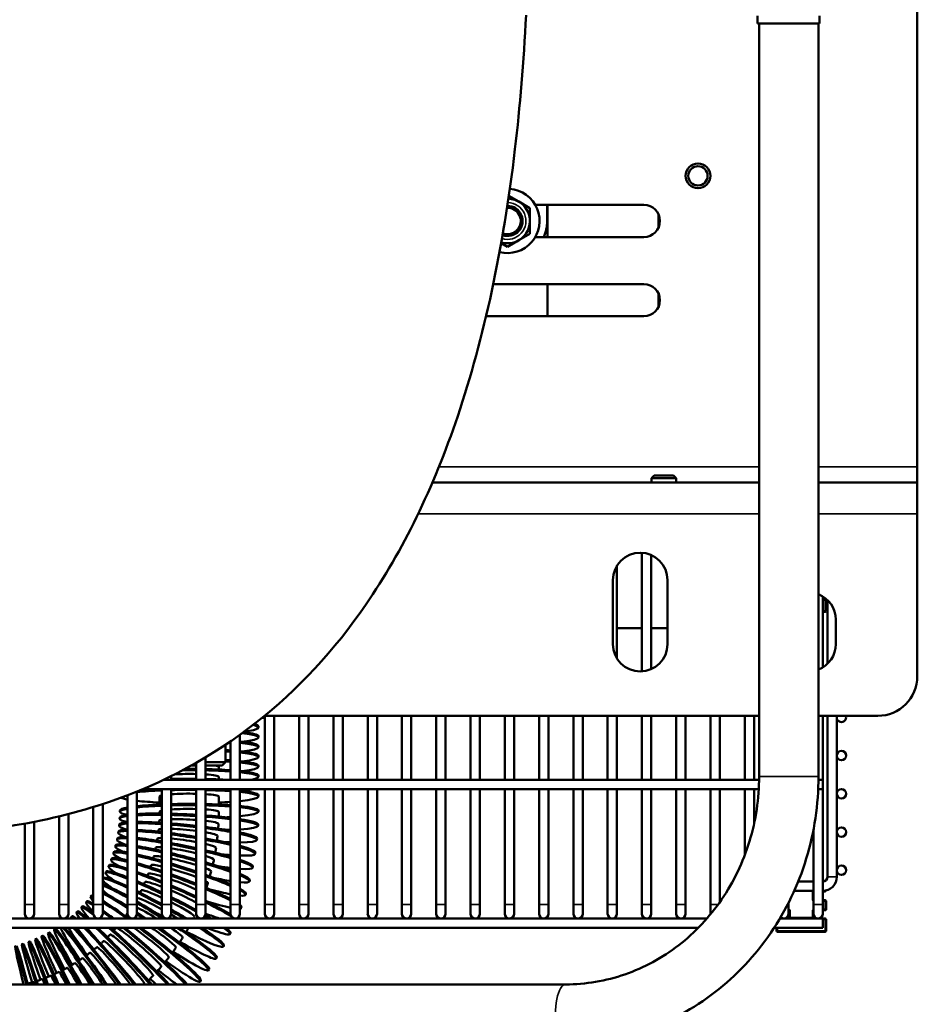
# Model space of a CAD drawing. Header units: inches. Extents: x 1 to 237, y 4 to 150.
# Tile 10 of 237: x 88 to 99, y 20 to 32. Entities that reach past the tile are written whole.
import ezdxf

# ---------------------------------------------------------------- set-up
doc = ezdxf.new("R2010")
doc.units = ezdxf.units.IN
doc.header["$LTSCALE"] = 7
doc.header["$MEASUREMENT"] = 0
doc.layers.add('Visible (ANSI)', color=7, linetype='Continuous', lineweight=50)
doc.layers.add('Visible Narrow (ANSI)', color=7, linetype='Continuous', lineweight=35)

msp = doc.modelspace()

# ---------------------------------------------------------------- linework, layer by layer
at = {"layer": 'Visible (ANSI)'}
for p, q in [((99.111, 42.214), (99.111, 26.305)), ((97.093, 32.001), (97.093, 31.905)), ((97.877, 32.001), (97.877, 31.905)), ((97.877, 31.905), (97.093, 31.905)), ((97.113, 22.394), (97.113, 31.905)), ((97.863, 22.394), (97.863, 31.905)), ((94.077, 29.656), (93.952, 29.728)), ((94.218, 29.574), (94.077, 29.656)), ((94.286, 29.614), (95.658, 29.614)), ((94.436, 29.614), (94.436, 29.411)), ((94.441, 29.208), (94.441, 29.614)), ((94.218, 29.411), (94.218, 29.574)), ((95.841, 29.499), (95.841, 29.323)), ((94.218, 29.248), (94.218, 29.411)), ((94.077, 29.167), (94.218, 29.248)), ((93.855, 29.132), (93.936, 29.085)), ((93.936, 29.085), (94.077, 29.167)), ((95.658, 29.208), (94.286, 29.208)), ((93.755, 28.614), (95.658, 28.614)), ((94.441, 28.208), (94.441, 28.614)), ((95.841, 28.499), (95.841, 28.323)), ((95.658, 28.208), (93.665, 28.208)), ((99.111, 26.108), (99.111, 26.305)), ((95.786, 26.197), (95.752, 26.163)), ((96.065, 26.163), (95.752, 26.163)), ((95.752, 26.108), (95.752, 26.163)), ((95.786, 26.197), (96.031, 26.197)), ((96.031, 26.197), (96.065, 26.163)), ((96.065, 26.108), (96.065, 26.163)), ((92.986, 26.108), (97.113, 26.108)), ((97.863, 26.108), (99.111, 26.108)), ((99.111, 25.714), (99.111, 26.108)), ((99.111, 25.714), (99.111, 23.661)), ((95.633, 23.722), (95.633, 25.22)), ((95.751, 23.751), (95.751, 25.191)), ((95.318, 23.884), (95.318, 25.059)), ((95.266, 24.066), (95.266, 24.876)), ((95.956, 24.876), (95.956, 24.066)), ((97.917, 23.772), (97.917, 24.67)), ((97.917, 24.626), (97.946, 24.626)), ((97.959, 24.639), (97.959, 24.64)), ((97.959, 24.486), (97.959, 24.639)), ((97.976, 24.624), (97.976, 23.818)), ((97.917, 24.473), (97.946, 24.473)), ((98.081, 24.376), (98.081, 24.066)), ((95.318, 24.266), (95.633, 24.266)), ((95.751, 24.266), (95.956, 24.266)), ((90.87, 23.134), (90.835, 23.134)), ((97.113, 23.161), (90.868, 23.161)), ((90.87, 22.354), (90.87, 23.161)), ((90.988, 22.354), (90.988, 23.161)), ((91.303, 22.354), (91.303, 23.161)), ((91.421, 22.354), (91.421, 23.161)), ((91.736, 22.354), (91.736, 23.161)), ((91.854, 22.354), (91.854, 23.161)), ((92.169, 22.354), (92.169, 23.161)), ((92.287, 22.354), (92.287, 23.161)), ((92.602, 22.354), (92.602, 23.161)), ((92.72, 22.354), (92.72, 23.161)), ((93.035, 22.354), (93.035, 23.161)), ((93.153, 22.354), (93.153, 23.161)), ((93.468, 22.354), (93.468, 23.161)), ((93.586, 22.354), (93.586, 23.161)), ((93.901, 22.354), (93.901, 23.161)), ((94.019, 22.354), (94.019, 23.161)), ((94.334, 22.354), (94.334, 23.161)), ((94.452, 22.354), (94.452, 23.161)), ((94.767, 22.354), (94.767, 23.161)), ((94.885, 22.354), (94.885, 23.161)), ((95.2, 22.354), (95.2, 23.161)), ((95.318, 22.354), (95.318, 23.161)), ((95.633, 22.354), (95.633, 23.161)), ((95.751, 22.354), (95.751, 23.161)), ((96.066, 22.354), (96.066, 23.161)), ((96.185, 22.354), (96.185, 23.161)), ((96.5, 22.354), (96.5, 23.161)), ((96.618, 22.354), (96.618, 23.161)), ((96.933, 22.354), (96.933, 23.161)), ((97.051, 22.354), (97.051, 23.161)), ((98.611, 23.161), (97.863, 23.161)), ((97.917, 22.354), (97.917, 23.161)), ((97.976, 23.161), (97.976, 21.128)), ((98.094, 23.161), (98.094, 21.128)), ((90.789, 23.029), (90.789, 23.013)), ((90.555, 22.354), (90.555, 22.92)), ((90.789, 22.904), (90.789, 22.888)), ((90.373, 22.574), (90.373, 22.795)), ((90.437, 22.354), (90.437, 22.838)), ((90.789, 22.78), (90.789, 22.764)), ((90.122, 22.354), (90.122, 22.636)), ((90.789, 22.656), (90.789, 22.64)), ((89.944, 22.534), (90.003, 22.534)), ((90.003, 22.354), (90.003, 22.567)), ((90.373, 22.574), (90.122, 22.574)), ((90.122, 22.534), (90.333, 22.534)), ((90.289, 22.482), (90.289, 22.515)), ((90.333, 22.534), (90.373, 22.574)), ((90.789, 22.531), (90.789, 22.515)), ((89.688, 22.354), (89.688, 22.4)), ((90.289, 22.358), (90.289, 22.391)), ((90.789, 22.407), (90.789, 22.391)), ((89.594, 22.354), (97.113, 22.354)), ((97.863, 22.354), (97.917, 22.354)), ((97.917, 22.236), (97.917, 22.354)), ((89.137, 20.779), (89.137, 22.159)), ((89.255, 20.779), (89.255, 22.205)), ((89.329, 22.236), (97.109, 22.236)), ((89.539, 22.234), (89.539, 22.236)), ((89.539, 22.041), (89.539, 22.142)), ((89.57, 20.779), (89.57, 22.236)), ((89.688, 20.779), (89.688, 22.236)), ((90.003, 20.779), (90.003, 22.236)), ((90.122, 20.779), (90.122, 22.236)), ((90.289, 22.234), (90.289, 22.236)), ((90.289, 22.041), (90.289, 22.142)), ((90.437, 20.779), (90.437, 22.236)), ((90.555, 20.779), (90.555, 22.236)), ((90.789, 22.158), (90.789, 22.142)), ((90.87, 20.779), (90.87, 22.236)), ((90.988, 20.779), (90.988, 22.236)), ((91.303, 20.779), (91.303, 22.236)), ((91.421, 20.779), (91.421, 22.236)), ((91.736, 20.779), (91.736, 22.236)), ((91.854, 20.779), (91.854, 22.236)), ((92.169, 20.779), (92.169, 22.236)), ((92.287, 20.779), (92.287, 22.236)), ((92.602, 20.779), (92.602, 22.236)), ((92.72, 20.779), (92.72, 22.236)), ((93.035, 20.779), (93.035, 22.236)), ((93.153, 20.779), (93.153, 22.236)), ((93.468, 20.779), (93.468, 22.236)), ((93.586, 20.779), (93.586, 22.236)), ((93.901, 20.779), (93.901, 22.236)), ((94.019, 20.779), (94.019, 22.236)), ((94.334, 20.779), (94.334, 22.236)), ((94.452, 20.779), (94.452, 22.236)), ((94.767, 20.779), (94.767, 22.236)), ((94.885, 20.779), (94.885, 22.236)), ((95.2, 20.779), (95.2, 22.236)), ((95.318, 20.779), (95.318, 22.236)), ((95.633, 20.779), (95.633, 22.236)), ((95.751, 20.779), (95.751, 22.236)), ((96.066, 20.779), (96.066, 22.236)), ((96.185, 20.779), (96.185, 22.236)), ((96.5, 20.779), (96.5, 22.236)), ((96.618, 20.81), (96.618, 22.236)), ((96.933, 21.404), (96.933, 22.236)), ((97.051, 21.804), (97.051, 22.236)), ((97.86, 22.236), (97.917, 22.236)), ((97.917, 20.779), (97.917, 22.236)), ((88.822, 20.779), (88.822, 22.047)), ((88.271, 20.779), (88.271, 21.891)), ((88.389, 20.779), (88.389, 21.92)), ((88.704, 20.779), (88.704, 22.009)), ((89.039, 21.949), (89.039, 21.965)), ((90.789, 21.949), (90.789, 21.965)), ((87.838, 20.779), (87.838, 21.8)), ((87.956, 20.779), (87.956, 21.822)), ((89.03, 21.772), (89.031, 21.788)), ((89.036, 21.86), (89.037, 21.876)), ((90.784, 21.771), (90.785, 21.787)), ((89.018, 21.684), (89.021, 21.7)), ((97.799, 20.779), (97.799, 21.719)), ((88.982, 21.51), (88.986, 21.526)), ((89.003, 21.597), (89.006, 21.612)), ((90.77, 21.594), (90.772, 21.61)), ((88.958, 21.425), (88.963, 21.44)), ((90.748, 21.418), (90.75, 21.434)), ((88.896, 21.259), (88.902, 21.274)), ((88.929, 21.341), (88.935, 21.356)), ((88.859, 21.178), (88.866, 21.193)), ((90.716, 21.243), (90.72, 21.259)), ((88.822, 21.108), (88.825, 21.114)), ((90.676, 21.07), (90.68, 21.085)), ((97.799, 21.069), (97.607, 21.069)), ((90.627, 20.899), (90.632, 20.914)), ((97.799, 20.951), (97.557, 20.951)), ((97.917, 20.944), (97.946, 20.944)), ((87.838, 20.779), (87.838, 20.661)), ((87.956, 20.661), (87.956, 20.779)), ((88.271, 20.779), (88.271, 20.661)), ((88.389, 20.661), (88.389, 20.779)), ((88.614, 20.809), (88.625, 20.821)), ((88.67, 20.877), (88.68, 20.89)), ((88.704, 20.779), (88.704, 20.661)), ((88.822, 20.661), (88.822, 20.779)), ((89.137, 20.779), (89.137, 20.661)), ((89.255, 20.661), (89.255, 20.779)), ((89.57, 20.779), (89.57, 20.661)), ((89.688, 20.661), (89.688, 20.779)), ((90.003, 20.779), (90.003, 20.661)), ((90.122, 20.661), (90.122, 20.779)), ((90.437, 20.779), (90.437, 20.661)), ((90.555, 20.661), (90.555, 20.779)), ((90.87, 20.779), (90.87, 20.661)), ((90.988, 20.661), (90.988, 20.779)), ((91.303, 20.779), (91.303, 20.661)), ((91.421, 20.661), (91.421, 20.779)), ((91.736, 20.779), (91.736, 20.661)), ((91.854, 20.661), (91.854, 20.779)), ((92.169, 20.779), (92.169, 20.661)), ((92.287, 20.661), (92.287, 20.779)), ((92.602, 20.779), (92.602, 20.661)), ((92.72, 20.661), (92.72, 20.779)), ((93.035, 20.779), (93.035, 20.661)), ((93.153, 20.661), (93.153, 20.779)), ((93.468, 20.779), (93.468, 20.661)), ((93.586, 20.661), (93.586, 20.779)), ((93.901, 20.779), (93.901, 20.661)), ((94.019, 20.661), (94.019, 20.779)), ((94.334, 20.779), (94.334, 20.661)), ((94.452, 20.661), (94.452, 20.779)), ((94.767, 20.779), (94.767, 20.661)), ((94.885, 20.661), (94.885, 20.779)), ((95.2, 20.779), (95.2, 20.661)), ((95.318, 20.661), (95.318, 20.779)), ((95.633, 20.779), (95.633, 20.661)), ((95.751, 20.661), (95.751, 20.779)), ((96.066, 20.779), (96.066, 20.661)), ((96.185, 20.661), (96.185, 20.779)), ((96.5, 20.779), (96.5, 20.661)), ((97.484, 20.779), (97.484, 20.798)), ((97.484, 20.661), (97.484, 20.779)), ((97.799, 20.779), (97.799, 20.661)), ((97.946, 20.832), (97.917, 20.832)), ((97.917, 20.661), (97.917, 20.779)), ((97.959, 20.717), (97.959, 20.82)), ((88.491, 20.68), (88.503, 20.691)), ((88.554, 20.743), (88.565, 20.754)), ((90.569, 20.731), (90.575, 20.746)), ((97.494, 20.692), (97.494, 20.614)), ((97.799, 20.614), (97.799, 20.661)), ((97.917, 20.705), (97.946, 20.705)), ((64.019, 20.602), (96.455, 20.602)), ((88.425, 20.62), (88.437, 20.631)), ((97.376, 20.602), (97.917, 20.602)), ((97.917, 20.484), (97.917, 20.602)), ((97.946, 20.602), (97.917, 20.602)), ((97.959, 20.444), (97.959, 20.589)), ((64.019, 20.484), (96.345, 20.484)), ((88.132, 20.417), (88.146, 20.425)), ((88.209, 20.462), (88.222, 20.471)), ((90.429, 20.405), (90.436, 20.419)), ((97.303, 20.484), (97.917, 20.484)), ((97.334, 20.484), (97.334, 20.444)), ((97.346, 20.432), (97.946, 20.432)), ((87.803, 20.277), (87.818, 20.281)), ((87.888, 20.306), (87.903, 20.311)), ((87.971, 20.339), (87.986, 20.345)), ((88.052, 20.376), (88.067, 20.383)), ((90.346, 20.247), (90.354, 20.261)), ((90.256, 20.094), (90.264, 20.108)), ((90.157, 19.946), (90.167, 19.959)), ((90.052, 19.803), (90.062, 19.816)), ((70.032, 19.769), (94.669, 19.769))]:
    msp.add_line(p, q, dxfattribs=at)
for centre, radius in [((96.341, 29.981), 0.156), ((96.341, 29.981), 0.122), ((98.153, 22.659), 0.0591), ((98.153, 22.176), 0.0591), ((98.153, 21.693), 0.0591), ((98.153, 21.21), 0.0591)]:
    msp.add_circle(centre, radius, dxfattribs=at)
for centre, radius, start, end in [((93.936, 29.411), 0.405, 255.5607, 85.9401), ((93.936, 29.411), 0.282, 253.7431, 87.7714), ((93.936, 29.411), 0.19, 250.652, 90.8696), ((93.936, 29.411), 0.187, 250.4893, 91.0324), ((95.658, 29.411), 0.203, 270, 90), ((93.936, 29.411), 0.167, 249.3273, 92.1956), ((93.936, 29.411), 0.5, 336.0462, 0), ((95.658, 28.411), 0.203, 270, 90), ((95.611, 24.876), 0.345, 0, 180), ((97.736, 24.376), 0.345, 0, 68.371), ((97.946, 24.639), 0.0125, 270, 0), ((97.946, 24.486), 0.0125, 270, 0), ((95.611, 24.066), 0.345, 180, 0), ((97.736, 24.066), 0.345, 291.629, 0), ((98.611, 23.661), 0.5, 270, 0), ((98.153, 23.142), 0.0591, 160.893, 19.107), ((97.917, 21.128), 0.177, 270, 0), ((97.917, 21.128), 0.0591, 270, 0), ((97.946, 20.957), 0.0125, 270, 353.6388), ((97.946, 20.82), 0.0125, 0, 90), ((87.897, 20.661), 0.0591, 180, 0), ((88.33, 20.661), 0.0591, 180, 0), ((88.763, 20.661), 0.0591, 180, 0), ((89.196, 20.661), 0.0591, 180, 0), ((89.629, 20.661), 0.0591, 180, 0), ((90.063, 20.661), 0.0591, 180, 0), ((90.496, 20.661), 0.0591, 180, 0), ((90.929, 20.661), 0.0591, 180, 0), ((91.362, 20.661), 0.0591, 180, 0), ((91.795, 20.661), 0.0591, 180, 0), ((92.228, 20.661), 0.0591, 180, 0), ((92.661, 20.661), 0.0591, 180, 0), ((93.094, 20.661), 0.0591, 180, 0), ((93.527, 20.661), 0.0591, 180, 0), ((93.96, 20.661), 0.0591, 180, 0), ((94.393, 20.661), 0.0591, 180, 0), ((94.826, 20.661), 0.0591, 180, 0), ((95.259, 20.661), 0.0591, 180, 0), ((95.692, 20.661), 0.0591, 180, 0), ((96.126, 20.661), 0.0591, 180, 0), ((96.559, 20.661), 0.0591, 180, 185.7854), ((97.425, 20.661), 0.0591, 227.7559, 0), ((97.481, 20.692), 0.0125, 0, 78.2788), ((97.858, 20.661), 0.0591, 180, 0), ((97.946, 20.717), 0.0125, 270, 0), ((97.481, 20.614), 0.0125, 270, 0), ((97.811, 20.614), 0.0125, 180, 270), ((97.946, 20.589), 0.0125, 0, 90), ((97.346, 20.444), 0.0125, 180, 270), ((97.946, 20.444), 0.0125, 270, 0)]:
    msp.add_arc(centre, radius, start, end, dxfattribs=at)
for centre, major_axis, ratio, start_param, end_param in [((89.914, 23.013), (0.875, 0), 0.095846, 5.63748, 6.675934), ((89.914, 23.029), (0.875, 0), 0.095846, 0, 0.34326), ((89.914, 22.888), (0.875, 0), 0.095846, 5.579723, 6.979518), ((89.914, 22.904), (0.875, 0), 0.095846, 0, 0.662227), ((89.914, 22.764), (-0.875, 0), 0.095846, 4.071803, 4.083679), ((89.914, 22.78), (0.875, 0), 0.095846, 0, 0.748591), ((89.914, 22.764), (0.875, 0), 0.095846, 5.579723, 7.031776), ((89.914, 22.656), (0.875, 0), 0.095846, 0.93021, 1.018169), ((89.914, 22.64), (-0.875, 0), 0.095846, 4.071803, 4.159762), ((89.914, 22.656), (0.875, 0), 0.095846, 0, 0.748591), ((89.914, 22.64), (0.875, 0), 0.095846, 5.579723, 7.031776), ((89.914, 22.515), (0.375, 0), 0.095846, 0, 0.54793), ((89.914, 22.531), (0.875, 0), 0.095846, 0.93021, 1.018169), ((89.914, 22.515), (-0.875, 0), 0.095846, 4.071803, 4.159762), ((89.914, 22.531), (0.875, 0), 0.095846, 0, 0.748591), ((89.914, 22.515), (0.875, 0), 0.095846, 5.579723, 7.031776), ((89.914, 22.391), (-0.375, 0), 0.095846, 4.470335, 5.213978), ((89.914, 22.391), (-0.875, 0), 0.095846, 4.60948, 4.80348), ((89.914, 22.407), (0.875, 0), 0.095846, 1.467887, 1.627078), ((89.914, 22.407), (0.875, 0), 0.095846, 0.93021, 1.330788), ((89.914, 22.391), (-0.875, 0), 0.095846, 4.071803, 4.472381), ((89.914, 22.391), (0.375, 0), 0.095846, 0, 0.982844), ((89.914, 22.407), (0.875, 0), 0.095846, 0, 0.748591), ((89.914, 22.391), (0.875, 0), 0.095846, 5.827659, 7.031776), ((89.914, 22.282), (0.875, 0), 0.095846, 1.467887, 1.830948), ((89.914, 22.282), (0.875, 0), 0.095846, 1.02322, 1.330788), ((89.914, 22.142), (-0.875, 0), 0.095846, 5.115422, 5.563731), ((89.914, 22.158), (0.875, 0), 0.095846, 1.97383, 2.37849), ((89.914, 22.142), (-0.375, 0), 0.095846, 5.868289, 6.283185), ((89.914, 22.142), (-0.875, 0), 0.095846, 4.60948, 4.972541), ((89.914, 22.142), (-0.375, 0), 0.095846, 4.470335, 5.356137), ((89.914, 22.142), (-0.875, 0), 0.095846, 4.071803, 4.472381), ((89.914, 22.142), (0.375, 0), 0.095846, 0, 0.982844), ((89.914, 22.158), (0.875, 0), 0.095846, 0.93021, 1.191917), ((89.914, 22.158), (0.875, 0), 0.095846, 0, 0.748591), ((89.914, 22.142), (0.875, 0), 0.095846, 5.534595, 7.031776), ((89.914, 22.266), (0.875, 0), 0.095846, 5.579723, 5.909935), ((89.914, 22.142), (-0.875, 0), 0.095846, 0.180155, 0.479667), ((89.914, 22.142), (0.875, 0), 0.095846, 3.861047, 4.269478), ((89.914, 21.965), (0.875, 0), 0.095846, 1.97383, 2.422139), ((89.914, 21.949), (0.875, 0), 0.095846, 1.97383, 2.422139), ((89.914, 21.965), (0.875, 0), 0.095846, 1.467887, 1.830948), ((89.914, 21.949), (0.875, 0), 0.095846, 1.467887, 1.830948), ((89.914, 21.965), (0.875, 0), 0.095846, 0.93021, 1.330788), ((89.914, 21.949), (0.875, 0), 0.095846, 0.93021, 1.330788), ((89.914, 22.142), (0.875, 0), 0.095846, 5.1553, 5.352975), ((89.914, 21.965), (0.875, 0), 0.095846, 0, 0.748591), ((89.91, 21.816), (-0.874, 0.045), 0.095723, 5.802497, 6.767909), ((89.914, 21.949), (-0.875, 0), 0.095846, 5.803518, 6.762852), ((89.911, 21.832), (-0.874, 0.045), 0.095723, 5.804488, 6.283185), ((89.914, 21.965), (-0.875, 0), 0.095846, 5.803518, 6.283185), ((89.911, 21.832), (0.874, -0.045), 0.095723, 1.976049, 2.424011), ((89.91, 21.816), (0.874, -0.045), 0.095723, 1.975042, 2.422609), ((89.914, 21.949), (-0.375, 0), 0.095846, 5.868289, 6.283185), ((89.914, 21.949), (0.375, 0), 0.095846, 1.328742, 2.214544), ((89.911, 21.832), (0.874, -0.045), 0.095723, 1.469665, 1.833115), ((89.91, 21.816), (0.874, -0.045), 0.095723, 1.468732, 1.832157), ((89.914, 21.949), (0.375, 0), 0.095846, 0, 0.982844), ((89.911, 21.832), (0.874, -0.045), 0.095723, 0.930441, 1.332312), ((89.914, 21.949), (0.875, 0), 0.095846, 5.534595, 7.031776), ((89.9, 21.683), (-0.87, 0.089), 0.095354, 5.789976, 6.771142), ((89.902, 21.699), (-0.87, 0.089), 0.095354, 5.793847, 6.283185), ((89.902, 21.699), (0.87, -0.089), 0.095354, 1.97091, 2.4171), ((89.9, 21.683), (0.87, -0.089), 0.095354, 1.9689, 2.414329), ((89.91, 21.816), (-0.375, 0.019), 0.095723, 5.854052, 6.283185), ((89.91, 21.816), (-0.375, 0.019), 0.095723, 4.465563, 5.350706), ((89.902, 21.699), (0.87, -0.089), 0.095354, 1.463311, 1.827906), ((89.9, 21.683), (0.87, -0.089), 0.095354, 1.461439, 1.825989), ((89.91, 21.816), (0.874, -0.045), 0.095723, 0.92928, 1.331356), ((89.91, 21.816), (0.375, -0.019), 0.095723, 0, 0.975945), ((89.914, 21.949), (-0.875, 0), 0.095846, 2.13968, 2.211383), ((89.911, 21.832), (0.874, -0.045), 0.095723, 0, 0.747732), ((89.91, 21.816), (0.874, -0.045), 0.095723, 5.546579, 7.029545), ((89.883, 21.551), (-0.865, 0.133), 0.09474, 5.766762, 6.776076), ((89.886, 21.567), (-0.865, 0.133), 0.09474, 5.77232, 6.283185), ((89.886, 21.567), (0.865, -0.133), 0.09474, 1.958353, 2.401569), ((89.883, 21.551), (0.865, -0.133), 0.09474, 1.955346, 2.397488), ((89.9, 21.683), (-0.373, 0.038), 0.095354, 5.805564, 6.283185), ((89.9, 21.683), (-0.373, 0.038), 0.095354, 4.44121, 5.324973), ((89.886, 21.567), (0.865, -0.133), 0.09474, 1.448627, 1.815226), ((89.883, 21.551), (0.865, -0.133), 0.09474, 1.445799, 1.81235), ((89.902, 21.699), (0.87, -0.089), 0.095354, 0.918851, 1.325133), ((89.9, 21.683), (0.87, -0.089), 0.095354, 0.916492, 1.32321), ((89.9, 21.683), (0.373, -0.038), 0.095354, 0, 0.944733), ((89.91, 21.816), (-0.874, 0.045), 0.095723, 2.136818, 2.222067), ((89.902, 21.699), (0.87, -0.089), 0.095354, 0, 0.732282), ((89.9, 21.683), (0.87, -0.089), 0.095354, 5.573201, 7.012651), ((89.829, 21.29), (-0.847, 0.22), 0.092786, 5.692554, 6.791501), ((89.86, 21.42), (-0.857, 0.177), 0.093884, 5.73393, 6.782813), ((89.833, 21.306), (-0.847, 0.22), 0.092786, 5.700811, 6.283185), ((89.863, 21.435), (-0.857, 0.177), 0.093884, 5.740947, 6.283185), ((89.863, 21.435), (0.857, -0.177), 0.093884, 1.938277, 2.377675), ((89.86, 21.42), (0.857, -0.177), 0.093884, 1.934283, 2.372364), ((89.833, 21.306), (0.847, -0.22), 0.092786, 1.910526, 2.345709), ((89.883, 21.551), (-0.371, 0.057), 0.09474, 5.731116, 6.283185), ((89.883, 21.551), (-0.371, 0.057), 0.09474, 4.396354, 5.279765), ((89.863, 21.435), (0.857, -0.177), 0.093884, 1.425262, 1.794913), ((89.86, 21.42), (0.857, -0.177), 0.093884, 1.421451, 1.791077), ((89.886, 21.567), (0.865, -0.133), 0.09474, 0.89473, 1.308989), ((89.883, 21.551), (0.865, -0.133), 0.09474, 0.89109, 1.306076), ((89.883, 21.551), (0.371, -0.057), 0.09474, 0, 0.886629), ((89.9, 21.683), (-0.87, 0.089), 0.095354, 2.131051, 2.244583), ((89.886, 21.567), (0.865, -0.133), 0.09474, 0, 0.700884), ((89.792, 21.162), (-0.835, 0.263), 0.09145, 5.643532, 6.80234), ((89.797, 21.177), (-0.835, 0.263), 0.09145, 5.652844, 6.283185), ((89.829, 21.29), (0.847, -0.22), 0.092786, 1.90555, 2.339253), ((89.797, 21.177), (0.835, -0.263), 0.09145, 1.874856, 2.305931), ((89.792, 21.162), (0.835, -0.263), 0.09145, 1.8689, 2.298414), ((89.829, 21.29), (-0.363, 0.094), 0.092786, 5.530555, 6.283185), ((89.86, 21.42), (-0.367, 0.076), 0.093884, 5.637963, 6.283185), ((89.86, 21.42), (-0.367, 0.076), 0.093884, 4.329152, 5.216104), ((89.833, 21.306), (0.847, -0.22), 0.092786, 1.392678, 1.766723), ((89.829, 21.29), (0.847, -0.22), 0.092786, 1.387843, 1.761919), ((89.863, 21.435), (0.857, -0.177), 0.093884, 0.856709, 1.283416), ((89.86, 21.42), (0.857, -0.177), 0.093884, 0.851639, 1.279472), ((89.86, 21.42), (0.367, -0.076), 0.093884, 0, 0.795881), ((89.883, 21.551), (-0.865, 0.133), 0.09474, 2.122281, 2.279662), ((89.883, 21.551), (0.865, -0.133), 0.09474, 5.615894, 6.979636), ((89.7, 20.913), (-0.804, 0.346), 0.088078, 5.524769, 6.831655), ((89.749, 21.036), (-0.82, 0.305), 0.08988, 5.587493, 6.815603), ((89.706, 20.927), (-0.804, 0.346), 0.088078, 5.535807, 6.283185), ((89.755, 21.051), (-0.82, 0.305), 0.08988, 5.597717, 6.283185), ((89.755, 21.051), (0.82, -0.305), 0.08988, 1.830902, 2.258507), ((89.749, 21.036), (0.82, -0.305), 0.08988, 1.823957, 2.249999), ((89.792, 21.162), (-0.358, 0.113), 0.09145, 5.410927, 6.283185), ((89.829, 21.29), (-0.363, 0.094), 0.092786, 4.23615, 5.134808), ((89.797, 21.177), (0.835, -0.263), 0.09145, 1.350085, 1.730295), ((89.792, 21.162), (0.835, -0.263), 0.09145, 1.34416, 1.72451), ((89.833, 21.306), (0.847, -0.22), 0.092786, 0.802397, 1.247684), ((89.829, 21.29), (0.847, -0.22), 0.092786, 0.79563, 1.242644), ((89.863, 21.435), (0.857, -0.177), 0.093884, 0, 0.650693), ((89.86, 21.42), (0.857, -0.177), 0.093884, 5.677648, 6.927483), ((89.644, 20.792), (-0.785, 0.387), 0.086051, 5.455393, 6.850992), ((89.651, 20.806), (-0.785, 0.387), 0.086051, 5.467186, 6.283185), ((89.706, 20.927), (0.804, -0.346), 0.088078, 1.778126, 2.203457), ((89.7, 20.913), (0.804, -0.346), 0.088078, 1.77017, 2.194014), ((89.749, 21.036), (-0.351, 0.131), 0.08988, 5.279367, 6.283185), ((89.792, 21.162), (-0.358, 0.113), 0.09145, 4.110647, 5.036131), ((89.755, 21.051), (0.82, -0.305), 0.08988, 1.296332, 1.685111), ((89.749, 21.036), (0.82, -0.305), 0.08988, 1.289217, 1.678318), ((89.829, 21.29), (0.363, -0.094), 0.092786, 0, 0.659089), ((89.797, 21.177), (0.835, -0.263), 0.09145, 0.727525, 1.200699), ((89.86, 21.42), (-0.857, 0.177), 0.093884, 2.110359, 2.328715), ((89.833, 21.306), (0.847, -0.22), 0.092786, 0, 0.575962), ((89.829, 21.29), (0.847, -0.22), 0.092786, 5.764583, 6.850049), ((89.582, 20.674), (-0.764, 0.426), 0.083802, 5.379096, 6.20922), ((89.582, 20.674), (-0.764, 0.426), 0.083802, 0.167356, 0.591117), ((89.522, 20.572), (-0.742, 0.464), 0.081339, 5.308563, 5.994255), ((89.514, 20.559), (-0.742, 0.464), 0.081339, 5.295286, 5.961566), ((89.59, 20.687), (-0.764, 0.426), 0.083802, 5.391623, 6.283185), ((89.651, 20.806), (0.785, -0.387), 0.086051, 1.715745, 2.140609), ((89.644, 20.792), (0.785, -0.387), 0.086051, 1.706732, 2.13026), ((89.7, 20.913), (-0.344, 0.148), 0.088078, 5.134753, 6.283185), ((89.749, 21.036), (-0.351, 0.131), 0.08988, 3.937795, 4.919413), ((89.706, 20.927), (0.804, -0.346), 0.088078, 1.22972, 1.630432), ((89.792, 21.162), (0.835, -0.263), 0.09145, 0.718557, 1.194465), ((89.792, 21.162), (0.358, -0.113), 0.09145, 0, 0.432309), ((89.829, 21.29), (-0.847, 0.22), 0.092786, 2.095074, 2.394224), ((89.371, 20.353), (-0.691, 0.537), 0.075792, 6.071552, 6.283185), ((89.514, 20.559), (-0.742, 0.464), 0.081339, 0.423398, 0.619385), ((89.45, 20.461), (0.717, -0.501), 0.078667, 2.075489, 2.68767), ((89.44, 20.448), (0.717, -0.501), 0.078667, 2.061404, 2.662128), ((89.59, 20.687), (0.764, -0.426), 0.083802, 1.642622, 2.069544), ((89.582, 20.674), (0.764, -0.426), 0.083802, 1.632471, 2.058291), ((89.644, 20.792), (-0.336, 0.166), 0.086051, 4.974511, 6.283185), ((89.7, 20.913), (0.804, -0.346), 0.088078, 1.221259, 1.622583), ((89.7, 20.913), (-0.344, 0.148), 0.088078, 3.670914, 4.782625), ((89.755, 21.051), (0.82, -0.305), 0.08988, 0.623603, 1.140822), ((89.749, 21.036), (0.82, -0.305), 0.08988, 0.611321, 1.133237), ((89.792, 21.162), (-0.835, 0.263), 0.09145, 2.076139, 2.48067), ((89.797, 21.177), (0.835, -0.263), 0.09145, 0, 0.463163), ((89.792, 21.162), (0.835, -0.263), 0.09145, 5.891497, 6.732508), ((89.187, 20.138), (-0.633, 0.604), 0.069468, 5.640608, 6.91013), ((89.277, 20.237), (-0.663, 0.571), 0.072724, 5.814687, 6.87696), ((89.287, 20.249), (-0.663, 0.571), 0.072724, 5.846548, 6.283185), ((89.361, 20.34), (-0.691, 0.537), 0.075792, 6.022841, 6.661271), ((89.44, 20.448), (-0.717, 0.501), 0.078667, 0.589367, 0.654085), ((89.371, 20.353), (0.691, -0.537), 0.075792, 1.953229, 2.545285), ((89.361, 20.34), (0.691, -0.537), 0.075792, 1.979718, 2.522394), ((89.582, 20.674), (-0.328, 0.183), 0.083802, 4.794041, 6.235474), ((89.522, 20.572), (0.742, -0.464), 0.081339, 1.504902, 1.98953), ((89.514, 20.559), (0.742, -0.464), 0.081339, 1.533853, 1.977343), ((89.651, 20.806), (0.785, -0.387), 0.086051, 1.147656, 1.565199), ((89.644, 20.792), (0.785, -0.387), 0.086051, 1.137593, 1.556217), ((89.644, 20.792), (0.336, -0.166), 0.086051, 0, 1.479949), ((89.749, 21.036), (-0.82, 0.305), 0.08988, 2.075214, 2.59713), ((89.706, 20.927), (0.804, -0.346), 0.088078, 0.465359, 1.065517), ((89.7, 20.913), (0.804, -0.346), 0.088078, 0.394562, 1.056324), ((89.755, 21.051), (0.82, -0.305), 0.08988, 0, 0.25846), ((89.092, 20.044), (-0.601, 0.636), 0.066035, 5.717108, 6.724462), ((89.104, 20.055), (-0.601, 0.636), 0.066035, 5.682488, 6.283185), ((89.198, 20.15), (-0.633, 0.604), 0.069468, 5.671112, 6.283185), ((89.287, 20.249), (0.663, -0.571), 0.072724, 2.149096, 2.408874), ((89.277, 20.237), (0.663, -0.571), 0.072724, 2.176107, 2.387122), ((89.44, 20.448), (-0.307, 0.215), 0.078667, 6.162862, 6.283185), ((89.514, 20.559), (-0.318, 0.199), 0.081339, 4.799802, 5.711676), ((89.45, 20.461), (0.717, -0.501), 0.078667, 1.742442, 1.899423), ((89.44, 20.448), (0.717, -0.501), 0.078667, 1.769538, 1.886431), ((89.582, 20.674), (-0.328, 0.183), 0.083802, 4.165036, 4.431551), ((89.59, 20.687), (0.764, -0.426), 0.083802, 1.221808, 1.487875), ((89.582, 20.674), (0.764, -0.426), 0.083802, 1.254675, 1.477633), ((89.651, 20.806), (0.785, -0.387), 0.086051, 0.851815, 0.974369), ((89.7, 20.913), (-0.804, 0.346), 0.088078, 2.161176, 2.441958), ((89.749, 21.036), (0.82, -0.305), 0.08988, 6.124274, 6.508955), ((88.993, 19.955), (-0.568, 0.665), 0.062431, 5.989434, 6.47034), ((89.005, 19.965), (-0.568, 0.665), 0.062431, 5.930974, 6.283185), ((89.187, 20.138), (0.633, -0.604), 0.069468, 2.369415, 2.369417), ((89.198, 20.15), (0.633, -0.604), 0.069468, 2.340325, 2.349276), ((89.44, 20.448), (-0.307, 0.215), 0.078667, 5.394869, 5.496782), ((89.644, 20.792), (0.785, -0.387), 0.086051, 0.893906, 0.973513), ((89.7, 20.913), (0.804, -0.346), 0.088078, 0.296578, 0.332739), ((89.706, 20.927), (0.804, -0.346), 0.088078, 0.201484, 0.202277), ((88.436, 19.59), (-0.384, 0.786), 0.04221, 4.921903, 7.41076), ((88.555, 19.651), (-0.423, 0.766), 0.046514, 4.840989, 7.410694), ((88.569, 19.659), (-0.423, 0.766), 0.046514, 4.830787, 6.283185), ((88.67, 19.719), (-0.461, 0.744), 0.050699, 4.748477, 7.410623), ((88.684, 19.727), (-0.461, 0.744), 0.050699, 4.73713, 6.283185), ((88.782, 19.792), (-0.498, 0.719), 0.054754, 0.241639, 1.127362), ((88.782, 19.792), (-0.498, 0.719), 0.054754, 4.642418, 5.965715), ((88.795, 19.801), (-0.498, 0.719), 0.054754, 4.629768, 5.923059), ((88.89, 19.871), (-0.534, 0.693), 0.058668, 0.442281, 1.127284), ((88.89, 19.871), (0.534, -0.693), 0.058668, 1.378267, 2.608967), ((88.902, 19.881), (0.534, -0.693), 0.058668, 1.364047, 2.579768), ((88.993, 19.955), (-0.568, 0.665), 0.062431, 0.600254, 1.127204), ((88.993, 19.955), (0.568, -0.665), 0.062431, 1.23451, 2.434743), ((89.005, 19.965), (0.568, -0.665), 0.062431, 1.218253, 2.409542), ((89.092, 20.044), (-0.601, 0.636), 0.066035, 0.74643, 0.961986), ((89.092, 20.044), (0.601, -0.636), 0.066035, 1.061412, 2.270362), ((89.104, 20.055), (0.601, -0.636), 0.066035, 1.042215, 2.246808), ((89.187, 20.138), (0.633, -0.604), 0.069468, 0.842519, 2.10492), ((89.187, 20.138), (0.271, -0.259), 0.069468, 0, 3.141593), ((89.198, 20.15), (0.633, -0.604), 0.069468, 0.818255, 2.081911), ((89.277, 20.237), (0.284, -0.245), 0.072724, 0, 3.141593), ((89.277, 20.237), (0.663, -0.571), 0.072724, 0.531516, 1.931333), ((89.287, 20.249), (0.663, -0.571), 0.072724, 0.494026, 1.908118), ((89.361, 20.34), (0.296, -0.23), 0.075792, 0, 2.142936), ((89.361, 20.34), (0.691, -0.537), 0.075792, 5.154544, 8.025962), ((89.371, 20.353), (0.691, -0.537), 0.075792, 0, 1.718647), ((89.44, 20.448), (0.307, -0.215), 0.078667, 0, 1.626896), ((89.44, 20.448), (0.717, -0.501), 0.078667, 5.154485, 7.813728), ((89.45, 20.461), (0.717, -0.501), 0.078667, 0, 1.504591), ((89.514, 20.559), (0.318, -0.199), 0.081339, 0, 1.05872), ((89.514, 20.559), (0.742, -0.464), 0.081339, 5.154428, 7.563996), ((89.522, 20.572), (0.742, -0.464), 0.081339, 0, 1.251497), ((89.582, 20.674), (0.764, -0.426), 0.083802, 5.154374, 7.24892), ((89.59, 20.687), (0.764, -0.426), 0.083802, 0, 0.929413), ((89.644, 20.792), (0.785, -0.387), 0.086051, 5.440213, 6.780406), ((89.651, 20.806), (0.785, -0.387), 0.086051, 0, 0.436196), ((88.064, 19.442), (-0.261, 0.835), 0.028693, 5.10624, 7.410927), ((88.079, 19.446), (-0.261, 0.835), 0.028693, 5.100043, 6.283185), ((88.19, 19.485), (-0.303, 0.821), 0.033288, 5.053782, 7.410878), ((88.205, 19.49), (-0.303, 0.821), 0.033288, 5.04661, 6.283185), ((88.315, 19.534), (-0.344, 0.805), 0.037797, 4.992536, 7.410822), ((88.329, 19.54), (-0.344, 0.805), 0.037797, 4.984386, 6.283185), ((88.451, 19.597), (-0.384, 0.786), 0.04221, 4.912752, 6.283185), ((89.092, 20.044), (0.258, -0.272), 0.066035, 0, 3.141593), ((87.935, 19.405), (-0.218, 0.847), 0.024024, 5.150296, 7.403691), ((87.951, 19.409), (-0.218, 0.847), 0.024024, 5.145085, 6.283185), ((88.89, 19.871), (-0.229, 0.297), 0.058668, 4.317545, 6.283185), ((88.993, 19.955), (-0.244, 0.285), 0.062431, 3.949495, 6.283185), ((88.67, 19.719), (-0.198, 0.319), 0.050699, 4.839059, 6.283185), ((88.782, 19.792), (-0.214, 0.308), 0.054754, 4.599622, 6.283185), ((88.436, 19.59), (-0.165, 0.337), 0.04221, 5.253004, 6.283185), ((88.555, 19.651), (-0.181, 0.328), 0.046514, 5.053452, 6.283185), ((89.277, 20.237), (-0.663, 0.571), 0.072724, 2.013012, 2.441828), ((88.064, 19.442), (-0.112, 0.358), 0.028693, 5.858149, 6.283185), ((88.19, 19.485), (-0.13, 0.352), 0.033288, 5.641073, 6.283185), ((88.315, 19.534), (-0.147, 0.345), 0.037797, 5.445747, 6.283185), ((89.187, 20.138), (-0.633, 0.604), 0.069468, 2.013073, 2.153841)]:
    msp.add_ellipse(centre, major_axis=major_axis, ratio=ratio, start_param=start_param, end_param=end_param, dxfattribs=at)
for points, knots in [([(86.211, 21.661), (87.202, 21.661), (88.1, 21.799), (89.593, 22.31), (90.213, 22.645), (91.286, 23.488), (91.747, 23.985), (92.613, 25.245), (92.999, 26.037), (93.639, 27.933), (93.881, 29.057), (94.093, 30.858), (94.14, 31.422), (94.17, 32.011)], [1, 1, 1, 1, 1.1857433, 1.1857433, 1.3437465, 1.3437465, 1.4923401, 1.4923401, 1.6636715, 1.6636715, 1.8494148, 1.8494148, 1.9287164, 1.9287164, 1.9287164, 1.9287164]), ([(94.669, 19.019), (95.006, 19.019), (95.343, 19.076), (95.983, 19.297), (96.285, 19.461), (96.826, 19.879), (97.064, 20.133), (97.455, 20.705), (97.607, 21.023), (97.811, 21.692), (97.863, 22.043), (97.863, 22.394)], [3.141593, 3.141593, 3.141593, 3.141593, 3.455752, 3.455752, 3.769911, 3.769911, 4.08407, 4.08407, 4.39823, 4.39823, 4.712389, 4.712389, 4.712389, 4.712389]), ([(94.669, 19.769), (94.923, 19.769), (95.176, 19.812), (95.66, 19.979), (95.89, 20.103), (96.304, 20.424), (96.488, 20.62), (96.792, 21.064), (96.911, 21.313), (97.072, 21.839), (97.113, 22.117), (97.113, 22.394)], [3.141593, 3.141593, 3.141593, 3.141593, 3.455752, 3.455752, 3.769911, 3.769911, 4.08407, 4.08407, 4.39823, 4.39823, 4.712389, 4.712389, 4.712389, 4.712389]), ([(89.538, 21.926), (89.538, 21.927), (89.538, 21.928), (89.539, 21.936), (89.539, 21.942), (89.539, 21.949)], [3.13158688, 3.13158688, 3.13158688, 3.13158688, 3.1328713, 3.1328713, 3.14159265, 3.14159265, 3.14159265, 3.14159265]), ([(90.288, 21.888), (90.288, 21.89), (90.288, 21.892), (90.288, 21.903), (90.288, 21.912), (90.289, 21.931), (90.289, 21.94), (90.289, 21.949)], [3.1214351, 3.1214351, 3.1214351, 3.1214351, 3.12344705, 3.12344705, 3.13251985, 3.13251985, 3.14159265, 3.14159265, 3.14159265, 3.14159265]), ([(89.534, 21.812), (89.534, 21.813), (89.535, 21.814), (89.535, 21.822), (89.535, 21.828), (89.536, 21.835)], [3.08078548, 3.08078548, 3.08078548, 3.08078548, 3.08220044, 3.08220044, 3.0909218, 3.0909218, 3.0909218, 3.0909218]), ([(90.281, 21.736), (90.281, 21.738), (90.281, 21.74), (90.282, 21.751), (90.283, 21.76), (90.284, 21.779), (90.284, 21.788), (90.285, 21.797)], [3.07066661, 3.07066661, 3.07066661, 3.07066661, 3.07277621, 3.07277621, 3.081849, 3.081849, 3.0909218, 3.0909218, 3.0909218, 3.0909218]), ([(89.524, 21.698), (89.525, 21.699), (89.525, 21.7), (89.526, 21.708), (89.526, 21.715), (89.527, 21.721)], [3.02989705, 3.02989705, 3.02989705, 3.02989705, 3.03152958, 3.03152958, 3.04025096, 3.04025096, 3.04025096, 3.04025096]), ([(90.266, 21.584), (90.267, 21.586), (90.267, 21.588), (90.268, 21.6), (90.269, 21.609), (90.271, 21.627), (90.272, 21.636), (90.273, 21.645)], [3.01983324, 3.01983324, 3.01983324, 3.01983324, 3.02210537, 3.02210537, 3.03117816, 3.03117816, 3.04025096, 3.04025096, 3.04025096, 3.04025096]), ([(89.509, 21.584), (89.509, 21.586), (89.509, 21.587), (89.51, 21.595), (89.511, 21.601), (89.512, 21.608)], [2.9789222, 2.9789222, 2.9789222, 2.9789222, 2.98085871, 2.98085871, 2.98958011, 2.98958011, 2.98958011, 2.98958011]), ([(89.487, 21.471), (89.487, 21.473), (89.488, 21.475), (89.49, 21.483), (89.491, 21.489), (89.492, 21.496)], [2.9278618, 2.9278618, 2.9278618, 2.9278618, 2.93018784, 2.93018784, 2.93890926, 2.93890926, 2.93890926, 2.93890926]), ([(90.244, 21.433), (90.244, 21.435), (90.245, 21.438), (90.247, 21.449), (90.248, 21.458), (90.251, 21.476), (90.252, 21.485), (90.254, 21.494)], [2.96893541, 2.96893541, 2.96893541, 2.96893541, 2.97143454, 2.97143454, 2.98050732, 2.98050732, 2.98958011, 2.98958011, 2.98958011, 2.98958011]), ([(89.427, 21.249), (89.427, 21.251), (89.428, 21.254), (89.431, 21.262), (89.433, 21.269), (89.435, 21.275)], [2.82548896, 2.82548896, 2.82548896, 2.82548896, 2.82884608, 2.82884608, 2.83756756, 2.83756756, 2.83756756, 2.83756756]), ([(89.46, 21.359), (89.46, 21.362), (89.461, 21.364), (89.463, 21.372), (89.465, 21.378), (89.466, 21.385)], [2.87671694, 2.87671694, 2.87671694, 2.87671694, 2.87951696, 2.87951696, 2.88823841, 2.88823841, 2.88823841, 2.88823841]), ([(90.213, 21.283), (90.214, 21.285), (90.215, 21.288), (90.217, 21.3), (90.219, 21.308), (90.223, 21.326), (90.225, 21.335), (90.227, 21.344)], [2.91797375, 2.91797375, 2.91797375, 2.91797375, 2.92076372, 2.92076372, 2.92983649, 2.92983649, 2.93890926, 2.93890926, 2.93890926, 2.93890926]), ([(89.388, 21.14), (89.389, 21.143), (89.39, 21.146), (89.393, 21.155), (89.395, 21.161), (89.398, 21.167)], [2.77417943, 2.77417943, 2.77417943, 2.77417943, 2.77817519, 2.77817519, 2.78689671, 2.78689671, 2.78689671, 2.78689671]), ([(90.175, 21.134), (90.176, 21.137), (90.177, 21.14), (90.18, 21.152), (90.183, 21.161), (90.188, 21.178), (90.19, 21.187), (90.192, 21.196)], [2.86694905, 2.86694905, 2.86694905, 2.86694905, 2.8700929, 2.8700929, 2.87916566, 2.87916566, 2.88823841, 2.88823841, 2.88823841, 2.88823841]), ([(89.343, 21.033), (89.345, 21.036), (89.346, 21.04), (89.35, 21.049), (89.353, 21.055), (89.355, 21.061)], [2.72279014, 2.72279014, 2.72279014, 2.72279014, 2.7275043, 2.7275043, 2.73622586, 2.73622586, 2.73622586, 2.73622586]), ([(90.13, 20.987), (90.131, 20.991), (90.132, 20.994), (90.136, 21.006), (90.139, 21.015), (90.145, 21.032), (90.147, 21.041), (90.15, 21.049)], [2.81586226, 2.81586226, 2.81586226, 2.81586226, 2.81942209, 2.81942209, 2.82849482, 2.82849482, 2.83756756, 2.83756756, 2.83756756, 2.83756756]), ([(89.293, 20.929), (89.295, 20.932), (89.297, 20.936), (89.302, 20.946), (89.305, 20.951), (89.307, 20.957)], [2.67132309, 2.67132309, 2.67132309, 2.67132309, 2.67683341, 2.67683341, 2.68555501, 2.68555501, 2.68555501, 2.68555501]), ([(89.111, 20.631), (89.114, 20.636), (89.118, 20.641), (89.126, 20.652), (89.129, 20.657), (89.133, 20.663)], [2.51647855, 2.51647855, 2.51647855, 2.51647855, 2.52482071, 2.52482071, 2.53354246, 2.53354246, 2.53354246, 2.53354246]), ([(88.883, 20.364), (88.885, 20.366), (88.887, 20.367), (88.893, 20.374), (88.898, 20.378), (88.907, 20.388), (88.911, 20.393), (88.916, 20.397)], [2.36102517, 2.36102517, 2.36102517, 2.36102517, 2.36408609, 2.36408609, 2.372808, 2.372808, 2.38152991, 2.38152991, 2.38152991, 2.38152991]), ([(88.964, 20.449), (88.965, 20.45), (88.966, 20.451), (88.971, 20.457), (88.975, 20.462), (88.984, 20.472), (88.988, 20.477), (88.993, 20.482)], [2.41290572, 2.41290572, 2.41290572, 2.41290572, 2.41475704, 2.41475704, 2.4234789, 2.4234789, 2.43220076, 2.43220076, 2.43220076, 2.43220076]), ([(89.874, 20.428), (89.876, 20.433), (89.879, 20.438), (89.887, 20.451), (89.891, 20.459), (89.899, 20.473), (89.902, 20.478), (89.905, 20.484)], [2.61091916, 2.61091916, 2.61091916, 2.61091916, 2.61673889, 2.61673889, 2.62581152, 2.62581152, 2.63218273, 2.63218273, 2.63218273, 2.63218273]), ([(88.799, 20.283), (88.801, 20.285), (88.803, 20.288), (88.811, 20.294), (88.816, 20.299), (88.825, 20.308), (88.83, 20.312), (88.835, 20.317)], [2.30908613, 2.30908613, 2.30908613, 2.30908613, 2.31341513, 2.31341513, 2.3221371, 2.3221371, 2.33085907, 2.33085907, 2.33085907, 2.33085907]), ([(89.792, 20.297), (89.795, 20.303), (89.799, 20.308), (89.807, 20.321), (89.812, 20.329), (89.822, 20.344), (89.827, 20.352), (89.832, 20.36)], [2.55954199, 2.55954199, 2.55954199, 2.55954199, 2.56606809, 2.56606809, 2.5751407, 2.5751407, 2.58421331, 2.58421331, 2.58421331, 2.58421331]), ([(88.616, 20.135), (88.621, 20.138), (88.625, 20.141), (88.634, 20.148), (88.64, 20.152), (88.65, 20.16), (88.655, 20.164), (88.661, 20.168)], [2.20504614, 2.20504614, 2.20504614, 2.20504614, 2.21207322, 2.21207322, 2.22079529, 2.22079529, 2.22951737, 2.22951737, 2.22951737, 2.22951737]), ([(88.71, 20.207), (88.713, 20.209), (88.716, 20.212), (88.724, 20.219), (88.73, 20.223), (88.74, 20.232), (88.745, 20.236), (88.75, 20.24)], [2.25709195, 2.25709195, 2.25709195, 2.25709195, 2.26274417, 2.26274417, 2.27146619, 2.27146619, 2.28018822, 2.28018822, 2.28018822, 2.28018822]), ([(89.703, 20.171), (89.707, 20.176), (89.712, 20.182), (89.721, 20.196), (89.727, 20.203), (89.737, 20.218), (89.742, 20.225), (89.748, 20.233)], [2.50811181, 2.50811181, 2.50811181, 2.50811181, 2.5153973, 2.5153973, 2.52446988, 2.52446988, 2.53354246, 2.53354246, 2.53354246, 2.53354246]), ([(88.419, 20.005), (88.42, 20.006), (88.421, 20.006), (88.427, 20.01), (88.433, 20.013), (88.444, 20.02), (88.45, 20.024), (88.461, 20.03), (88.467, 20.034), (88.472, 20.037)], [2.10081405, 2.10081405, 2.10081405, 2.10081405, 2.10200915, 2.10200915, 2.11073132, 2.11073132, 2.1194535, 2.1194535, 2.12817567, 2.12817567, 2.12817567, 2.12817567]), ([(88.52, 20.068), (88.525, 20.071), (88.53, 20.075), (88.541, 20.082), (88.546, 20.085), (88.557, 20.093), (88.563, 20.096), (88.568, 20.1)], [2.15295227, 2.15295227, 2.15295227, 2.15295227, 2.16140227, 2.16140227, 2.17012439, 2.17012439, 2.17884652, 2.17884652, 2.17884652, 2.17884652]), ([(89.608, 20.048), (89.613, 20.055), (89.618, 20.061), (89.629, 20.074), (89.635, 20.082), (89.646, 20.096), (89.652, 20.103), (89.657, 20.11)], [2.45663064, 2.45663064, 2.45663064, 2.45663064, 2.46472651, 2.46472651, 2.47379906, 2.47379906, 2.48287161, 2.48287161, 2.48287161, 2.48287161]), ([(88.209, 19.897), (88.212, 19.899), (88.215, 19.9), (88.224, 19.904), (88.23, 19.907), (88.242, 19.912), (88.248, 19.915), (88.26, 19.921), (88.266, 19.924), (88.272, 19.927)], [1.99641972, 1.99641972, 1.99641972, 1.99641972, 2.00066719, 2.00066719, 2.00938945, 2.00938945, 2.01811171, 2.01811171, 2.02683397, 2.02683397, 2.02683397, 2.02683397]), ([(88.316, 19.949), (88.318, 19.95), (88.319, 19.951), (88.327, 19.954), (88.333, 19.958), (88.345, 19.964), (88.35, 19.967), (88.362, 19.973), (88.368, 19.976), (88.373, 19.979)], [2.04863524, 2.04863524, 2.04863524, 2.04863524, 2.05133817, 2.05133817, 2.06006038, 2.06006038, 2.0687826, 2.0687826, 2.07750482, 2.07750482, 2.07750482, 2.07750482]), ([(89.507, 19.931), (89.513, 19.938), (89.519, 19.945), (89.531, 19.958), (89.537, 19.965), (89.549, 19.978), (89.555, 19.985), (89.561, 19.992)], [2.40510063, 2.40510063, 2.40510063, 2.40510063, 2.41405573, 2.41405573, 2.42312825, 2.42312825, 2.43220076, 2.43220076, 2.43220076, 2.43220076]), ([(87.876, 19.777), (87.876, 19.777), (87.876, 19.777), (87.883, 19.779), (87.889, 19.781), (87.902, 19.784), (87.908, 19.786), (87.921, 19.79), (87.927, 19.792), (87.94, 19.796), (87.946, 19.797), (87.952, 19.799)], [1.83959237, 1.83959237, 1.83959237, 1.83959237, 1.83993198, 1.83993198, 1.84865434, 1.84865434, 1.8573767, 1.8573767, 1.86609906, 1.86609906, 1.87482142, 1.87482142, 1.87482142, 1.87482142]), ([(87.989, 19.811), (87.994, 19.813), (88, 19.815), (88.011, 19.819), (88.017, 19.821), (88.03, 19.825), (88.036, 19.827), (88.048, 19.832), (88.055, 19.834), (88.061, 19.836)], [1.89189427, 1.89189427, 1.89189427, 1.89189427, 1.89932528, 1.89932528, 1.90804761, 1.90804761, 1.91676994, 1.91676994, 1.92549227, 1.92549227, 1.92549227, 1.92549227]), ([(88.1, 19.851), (88.104, 19.853), (88.108, 19.855), (88.119, 19.859), (88.125, 19.861), (88.137, 19.866), (88.143, 19.869), (88.155, 19.874), (88.161, 19.876), (88.167, 19.879)], [1.9441714, 1.9441714, 1.9441714, 1.9441714, 1.94999623, 1.94999623, 1.95871853, 1.95871853, 1.96744082, 1.96744082, 1.97616312, 1.97616312, 1.97616312, 1.97616312]), ([(89.399, 19.819), (89.4, 19.82), (89.4, 19.82), (89.407, 19.827), (89.414, 19.834), (89.427, 19.847), (89.433, 19.853), (89.446, 19.866), (89.452, 19.873), (89.458, 19.879)], [2.35352404, 2.35352404, 2.35352404, 2.35352404, 2.35431245, 2.35431245, 2.36338494, 2.36338494, 2.37245743, 2.37245743, 2.38152991, 2.38152991, 2.38152991, 2.38152991])]:
    msp.add_open_spline(points, degree=3, knots=knots, dxfattribs=at)
for points in [[(89.968, 20.602), (89.972, 20.61), (89.976, 20.618), (89.98, 20.626)], [(89.347, 19.769), (89.348, 19.77), (89.349, 19.771), (89.35, 19.772)]]:
    msp.add_open_spline(points, degree=3, dxfattribs=at)
at = {"layer": 'Visible Narrow (ANSI)'}
for p, q in [((93.068, 26.305), (97.113, 26.305)), ((97.863, 26.305), (99.111, 26.305)), ((97.113, 25.714), (92.808, 25.714)), ((99.111, 25.714), (97.863, 25.714)), ((97.946, 24.639), (97.917, 24.639)), ((97.946, 24.65), (97.946, 24.639)), ((97.946, 24.626), (97.946, 24.639)), ((97.946, 24.639), (97.959, 24.639)), ((97.946, 24.626), (97.946, 24.486)), ((97.946, 24.486), (97.917, 24.486)), ((97.946, 24.486), (97.959, 24.486)), ((97.946, 24.473), (97.946, 24.486)), ((90.859, 23.154), (90.87, 23.154)), ((97.863, 22.394), (97.113, 22.394)), ((98.094, 21.128), (97.976, 21.128)), ((97.786, 20.932), (97.799, 20.932)), ((97.786, 20.932), (97.786, 20.845)), ((97.946, 20.944), (97.946, 20.953)), ((87.838, 20.779), (87.956, 20.779)), ((88.271, 20.779), (88.389, 20.779)), ((88.704, 20.779), (88.822, 20.779)), ((89.137, 20.779), (89.255, 20.779)), ((89.57, 20.779), (89.688, 20.779)), ((90.003, 20.779), (90.122, 20.779)), ((90.437, 20.779), (90.555, 20.779)), ((90.87, 20.779), (90.988, 20.779)), ((91.303, 20.779), (91.421, 20.779)), ((91.736, 20.779), (91.854, 20.779)), ((92.169, 20.779), (92.287, 20.779)), ((92.602, 20.779), (92.72, 20.779)), ((93.035, 20.779), (93.153, 20.779)), ((93.468, 20.779), (93.586, 20.779)), ((93.901, 20.779), (94.019, 20.779)), ((94.334, 20.779), (94.452, 20.779)), ((94.767, 20.779), (94.885, 20.779)), ((95.2, 20.779), (95.318, 20.779)), ((95.633, 20.779), (95.751, 20.779)), ((96.066, 20.779), (96.185, 20.779)), ((96.5, 20.779), (96.596, 20.779)), ((97.474, 20.779), (97.484, 20.779)), ((97.799, 20.845), (97.786, 20.845)), ((97.799, 20.779), (97.917, 20.779)), ((97.917, 20.82), (97.946, 20.82)), ((97.946, 20.82), (97.946, 20.832)), ((97.959, 20.82), (97.946, 20.82)), ((97.946, 20.82), (97.946, 20.717)), ((97.494, 20.692), (97.506, 20.692)), ((97.506, 20.614), (97.506, 20.692)), ((97.786, 20.692), (97.799, 20.692)), ((97.786, 20.692), (97.786, 20.614)), ((97.946, 20.717), (97.917, 20.717)), ((97.946, 20.705), (97.946, 20.717)), ((97.946, 20.717), (97.959, 20.717)), ((97.494, 20.614), (97.506, 20.614)), ((97.506, 20.614), (97.506, 20.602)), ((97.786, 20.614), (97.506, 20.614)), ((97.786, 20.614), (97.799, 20.614)), ((97.786, 20.602), (97.786, 20.614)), ((97.917, 20.589), (97.946, 20.589)), ((97.946, 20.589), (97.946, 20.602)), ((97.959, 20.589), (97.946, 20.589)), ((97.946, 20.589), (97.946, 20.444)), ((97.334, 20.444), (97.346, 20.444)), ((97.346, 20.444), (97.346, 20.484)), ((97.346, 20.444), (97.346, 20.432)), ((97.946, 20.444), (97.346, 20.444)), ((97.946, 20.432), (97.946, 20.444)), ((97.946, 20.444), (97.959, 20.444))]:
    msp.add_line(p, q, dxfattribs=at)
for centre, radius, start, end in [((93.936, 29.411), 0.232, 252.3896, 89.1291), ((97.811, 20.932), 0.025, 131.8916, 180), ((97.481, 20.845), 0.025, 311.9025, 355.6222), ((97.811, 20.845), 0.025, 180, 240), ((97.481, 20.692), 0.025, 0, 84.1701), ((97.811, 20.692), 0.025, 120, 180)]:
    msp.add_arc(centre, radius, start, end, dxfattribs=at)
msp.add_ellipse((94.669, 19.394), major_axis=(0, 0.375), ratio=0.34202, start_param=0, end_param=3.141593, dxfattribs=at)

doc.saveas('drawing.dxf')
